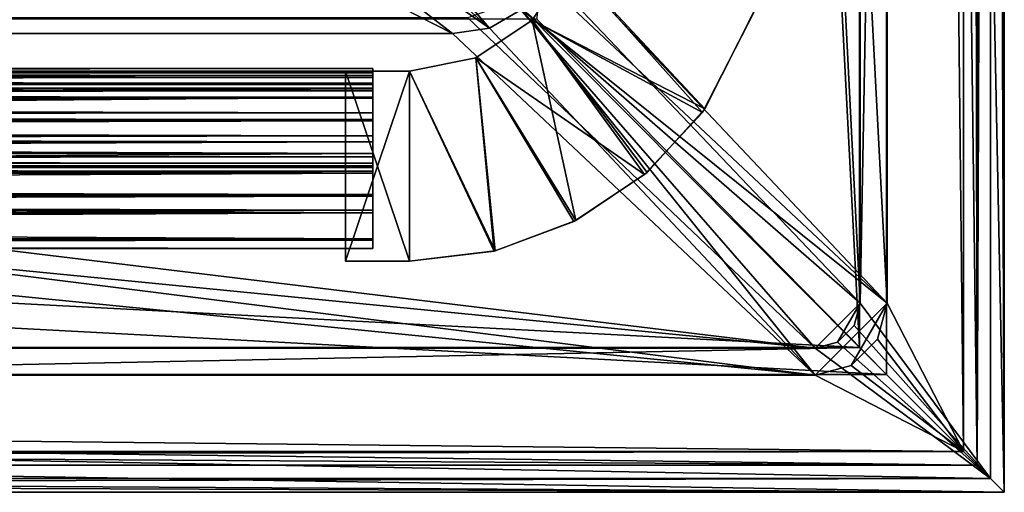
# Model space of a CAD drawing. Header units: metres. Extents: x 0 to 804, y -808 to 0.
# Tile 52 of 123: x 695 to 804, y -804 to -752. Entities that reach past the tile are written whole.
import ezdxf

# ---------------------------------------------------------------- set-up
doc = ezdxf.new("R2010")
doc.units = ezdxf.units.M

msp = doc.modelspace()

# ---------------------------------------------------------------- linework, layer by layer
at = {"layer": 'None012'}
for points in [[(734.166931, -757.62915, 2059.741455), (734.166931, -757.134216, 2058.244873), (76.706596, -757.62915, 2059.741455)], [(734.166931, -757.134216, 2058.244873), (76.706596, -757.134216, 2058.244873), (76.706596, -757.62915, 2059.741455)], [(734.166931, -757.134216, 2058.244873), (734.166931, -757.928223, 2057.706299), (76.706596, -757.134216, 2058.244873)], [(734.166931, -757.928223, 2057.706299), (76.706596, -757.928223, 2057.706299), (76.706596, -757.134216, 2058.244873)], [(76.706596, -757.450256, 166.680649), (76.706596, -757.134216, 167.874451), (734.166931, -757.62915, 166.377975)], [(76.706596, -757.134216, 167.874451), (734.166931, -757.134216, 167.874451), (734.166931, -757.62915, 166.377975)], [(76.706596, -757.134216, 167.874451), (76.706596, -757.928223, 168.413025), (734.166931, -757.134216, 167.874451)], [(76.706596, -757.928223, 168.413025), (734.166931, -757.928223, 168.413025), (734.166931, -757.134216, 167.874451)], [(734.166931, -757.928467, 2038.013062), (734.166931, -757.134399, 2037.474731), (76.706596, -757.928772, 2038.013062)], [(76.706596, -757.928772, 2038.013062), (734.166931, -757.134399, 2037.474731), (76.706596, -757.134399, 2037.474854)], [(734.166931, -757.134399, 2037.474731), (734.166931, -757.450378, 2036.28064), (76.706596, -757.134399, 2037.474854)], [(76.706596, -757.134399, 2037.474854), (734.166931, -757.450378, 2036.28064), (76.706596, -757.450378, 2036.28064)], [(76.706596, -757.928467, 188.106323), (76.706596, -757.134399, 188.644684), (734.166931, -757.928467, 188.106323)], [(734.166931, -757.928467, 188.106323), (76.706596, -757.134399, 188.644684), (734.166931, -757.134399, 188.644684)], [(76.706596, -757.134399, 188.644684), (76.706596, -757.625854, 190.123825), (734.166931, -757.134399, 188.644684)], [(734.166931, -757.134399, 188.644684), (76.706596, -757.625854, 190.123825), (734.166931, -757.450378, 189.838791)], [(76.706596, -758.126831, 163.555466), (76.706596, -757.450256, 166.680649), (734.166931, -757.62915, 166.377975)], [(734.166931, -759.395203, 2034.28894), (76.706596, -758.977234, 2034.404419), (734.166931, -757.450378, 2036.28064)], [(76.706596, -758.977234, 2034.404419), (76.706596, -757.450378, 2036.28064), (734.166931, -757.450378, 2036.28064)], [(76.706596, -757.625854, 190.123825), (76.706596, -759.395203, 191.83049), (734.166931, -757.450378, 189.838791)], [(76.706596, -759.395203, 191.83049), (734.166931, -759.395203, 191.83049), (734.166931, -757.450378, 189.838791)], [(734.166931, -758.126831, 2062.563965), (734.166931, -757.62915, 2059.741455), (76.706596, -758.126831, 2062.563965)], [(734.166931, -757.62915, 2059.741455), (76.706596, -757.62915, 2059.741455), (76.706596, -758.126831, 2062.563965)], [(734.166931, -758.126831, 163.555466), (76.706596, -758.126831, 163.555466), (734.166931, -757.62915, 166.377975)], [(734.166931, -757.928223, 2057.706299), (734.166931, -758.848694, 2057.977051), (76.706596, -757.928223, 2057.706299)], [(734.166931, -758.848694, 2057.977051), (76.706596, -758.848694, 2057.977051), (76.706596, -757.928223, 2057.706299)], [(76.706596, -757.928223, 168.413025), (76.706596, -758.848694, 168.142456), (734.166931, -757.928223, 168.413025)], [(76.706596, -758.848694, 168.142456), (734.166931, -758.848694, 168.142456), (734.166931, -757.928223, 168.413025)], [(734.166931, -758.848877, 2037.74231), (734.166931, -757.928467, 2038.013062), (76.706596, -758.849182, 2037.742065)], [(76.706596, -758.849182, 2037.742065), (734.166931, -757.928467, 2038.013062), (76.706596, -757.928772, 2038.013062)], [(734.166931, -758.848877, 188.377106), (76.706596, -758.848877, 188.377106), (76.706596, -757.928467, 188.106323)], [(734.166931, -758.848877, 188.377106), (76.706596, -757.928467, 188.106323), (734.166931, -757.928467, 188.106323)], [(734.166931, -757.928223, 2057.706299), (734.166931, -757.134216, 2058.244873), (734.166931, -757.62915, 2059.741455)], [(734.166931, -757.62915, 166.377975), (734.166931, -757.134216, 167.874451), (734.166931, -757.928223, 168.413025)], [(734.166931, -757.450378, 2036.28064), (734.166931, -757.134399, 2037.474731), (734.166931, -757.928467, 2038.013062)], [(734.166931, -757.450378, 189.838791), (734.166931, -757.928467, 188.106323), (734.166931, -757.134399, 188.644684)], [(734.166931, -759.395203, 2034.28894), (734.166931, -757.450378, 2036.28064), (734.166931, -758.881165, 2036.011597)], [(734.166931, -757.450378, 2036.28064), (734.166931, -757.928467, 2038.013062), (734.166931, -758.881165, 2036.011597)], [(734.166931, -759.395203, 191.83049), (734.166931, -758.881165, 190.107834), (734.166931, -757.450378, 189.838791)], [(734.166931, -758.881165, 190.107834), (734.166931, -757.928467, 188.106323), (734.166931, -757.450378, 189.838791)], [(734.166931, -757.928223, 2057.706299), (734.166931, -757.62915, 2059.741455), (734.166931, -758.911865, 2059.210449)], [(734.166931, -758.911865, 2059.210449), (734.166931, -757.62915, 2059.741455), (734.166931, -758.126831, 2062.563965)], [(734.166931, -758.126831, 163.555466), (734.166931, -757.62915, 166.377975), (734.166931, -758.911865, 166.908859)], [(734.166931, -758.911865, 166.908859), (734.166931, -757.62915, 166.377975), (734.166931, -757.928223, 168.413025)], [(734.166931, -758.848694, 2057.977051), (734.166931, -757.928223, 2057.706299), (734.166931, -758.911865, 2059.210449)], [(734.166931, -757.928223, 168.413025), (734.166931, -758.848694, 168.142456), (734.166931, -758.911865, 166.908859)], [(734.166931, -758.881165, 2036.011597), (734.166931, -757.928467, 2038.013062), (734.166931, -758.848877, 2037.74231)], [(734.166931, -758.881165, 190.107834), (734.166931, -758.848877, 188.377106), (734.166931, -757.928467, 188.106323)], [(76.706596, -758.126831, 2062.563965), (76.706596, -758.773376, 2063.055176), (734.166931, -758.126831, 2062.563965)], [(76.706596, -758.773376, 2063.055176), (734.166931, -758.773376, 2063.055176), (734.166931, -758.126831, 2062.563965)], [(734.166931, -758.126831, 163.555466), (734.166931, -758.773376, 163.064209), (76.706596, -758.126831, 163.555466)], [(734.166931, -758.773376, 163.064209), (76.706596, -758.773376, 163.064209), (76.706596, -758.126831, 163.555466)], [(76.706596, -758.773376, 2063.055176), (76.706596, -758.977234, 2063.059814), (734.166931, -758.773376, 2063.055176)], [(76.706596, -758.977234, 2063.059814), (734.166931, -759.317688, 2062.452637), (734.166931, -758.773376, 2063.055176)], [(76.706596, -758.773376, 163.064209), (734.166931, -758.773376, 163.064209), (76.706596, -758.977234, 163.119003)], [(734.166931, -758.773376, 163.064209), (734.166931, -759.317688, 163.666733), (76.706596, -758.977234, 163.119003)], [(734.166931, -758.848694, 2057.977051), (734.166931, -758.911865, 2059.210449), (76.706596, -758.848694, 2057.977051)], [(734.166931, -758.911865, 2059.210449), (76.706596, -758.977234, 2058.175293), (76.706596, -758.848694, 2057.977051)], [(76.706596, -758.848694, 168.142456), (76.706596, -758.977234, 167.944183), (734.166931, -758.848694, 168.142456)], [(76.706596, -758.977234, 167.944183), (76.706596, -758.977234, 166.25499), (734.166931, -758.848694, 168.142456)], [(734.166931, -758.848694, 168.142456), (76.706596, -758.977234, 166.25499), (734.166931, -758.911865, 166.908859)], [(734.166931, -758.881165, 2036.011597), (734.166931, -758.848877, 2037.74231), (76.706596, -758.977234, 2035.85498)], [(734.166931, -758.848877, 2037.74231), (76.706596, -758.977234, 2037.544434), (76.706596, -758.977234, 2035.85498)], [(76.706596, -758.977234, 2037.544434), (734.166931, -758.848877, 2037.74231), (76.706596, -758.849182, 2037.742065)], [(350.67746, -758.911865, 189.610458), (76.706596, -758.848877, 188.377106), (734.166931, -758.848877, 188.377106)], [(734.166931, -758.881165, 2036.011597), (76.706596, -758.977234, 2035.85498), (734.166931, -759.603638, 2035.470703)], [(734.166931, -758.881165, 190.107834), (734.166931, -759.603638, 190.648727), (76.706596, -758.977234, 189.423004)], [(734.166931, -758.881165, 190.107834), (76.706596, -758.977234, 189.423004), (350.67746, -758.911865, 189.610458)], [(734.166931, -758.911865, 2059.210449), (734.166931, -759.603638, 2060.248779), (76.706596, -758.977234, 2059.022949)], [(734.166931, -758.911865, 2059.210449), (76.706596, -758.977234, 2059.022949), (76.706596, -758.977234, 2058.175293)], [(734.166931, -758.911865, 166.908859), (76.706596, -758.977234, 166.25499), (734.166931, -759.603638, 165.87059)], [(76.706596, -762.924561, 2033.666626), (76.706596, -758.977234, 2034.404419), (734.166931, -759.395203, 2034.28894)], [(76.706596, -758.977234, 2035.85498), (76.706596, -759.603638, 2035.470703), (734.166931, -759.603638, 2035.470703)], [(734.166931, -759.603638, 2060.248779), (76.706596, -759.603638, 2060.248779), (76.706596, -758.977234, 2059.022949)], [(76.706596, -758.977234, 2063.059814), (76.706596, -759.317688, 2062.452637), (734.166931, -759.317688, 2062.452637)], [(76.706596, -758.977234, 163.119003), (734.166931, -759.317688, 163.666733), (76.706596, -759.317688, 163.666733)], [(76.706596, -758.977234, 166.25499), (76.706596, -759.603638, 165.87059), (734.166931, -759.603638, 165.87059)], [(734.166931, -759.603638, 190.648727), (76.706596, -759.603638, 190.648727), (76.706596, -758.977234, 189.423004)], [(734.166931, -758.881165, 190.107834), (350.67746, -758.911865, 189.610458), (734.166931, -758.848877, 188.377106)], [(734.166931, -758.126831, 2062.563965), (734.166931, -758.773376, 2063.055176), (734.166931, -758.911865, 2059.210449)], [(734.166931, -759.317688, 163.666733), (734.166931, -758.126831, 163.555466), (734.166931, -759.603638, 165.87059)], [(734.166931, -759.603638, 165.87059), (734.166931, -758.126831, 163.555466), (734.166931, -758.911865, 166.908859)], [(734.166931, -759.317688, 163.666733), (734.166931, -758.773376, 163.064209), (734.166931, -758.126831, 163.555466)], [(734.166931, -758.911865, 2059.210449), (734.166931, -758.773376, 2063.055176), (734.166931, -759.317688, 2062.452637)], [(734.166931, -759.395203, 2034.28894), (734.166931, -758.881165, 2036.011597), (734.166931, -759.603638, 2035.470703)], [(734.166931, -759.603638, 190.648727), (734.166931, -758.881165, 190.107834), (734.166931, -759.395203, 191.83049)], [(734.166931, -759.603638, 2060.248779), (734.166931, -758.911865, 2059.210449), (734.166931, -759.607605, 2061.739258)], [(734.166931, -759.607605, 2061.739258), (734.166931, -758.911865, 2059.210449), (734.166931, -759.317688, 2062.452637)], [(734.166931, -759.607605, 2061.739258), (734.166931, -759.317688, 2062.452637), (76.706596, -759.607605, 2061.739258)], [(734.166931, -759.317688, 2062.452637), (76.706596, -759.317688, 2062.452637), (76.706596, -759.607605, 2061.739258)], [(76.706596, -759.607605, 164.380203), (76.706596, -759.317688, 163.666733), (734.166931, -759.607605, 164.380203)], [(76.706596, -759.317688, 163.666733), (734.166931, -759.317688, 163.666733), (734.166931, -759.607605, 164.380203)], [(734.166931, -762.924561, 2033.666626), (76.706596, -762.924561, 2033.666626), (734.166931, -759.395203, 2034.28894)], [(734.166931, -759.395203, 191.83049), (76.706596, -759.395203, 191.83049), (734.166931, -762.924561, 192.452805)], [(76.706596, -759.395203, 191.83049), (76.706596, -762.924561, 192.452805), (734.166931, -762.924561, 192.452805)], [(734.166931, -759.603638, 2035.470703), (76.706596, -759.603638, 2035.470703), (734.166931, -760.429932, 2035.324951)], [(76.706596, -759.603638, 2035.470703), (76.706596, -760.429932, 2035.324951), (734.166931, -760.429932, 2035.324951)], [(734.166931, -760.429932, 2060.394531), (76.706596, -760.429932, 2060.394531), (734.166931, -759.603638, 2060.248779)], [(76.706596, -760.429932, 2060.394531), (76.706596, -759.603638, 2060.248779), (734.166931, -759.603638, 2060.248779)], [(734.166931, -759.603638, 165.87059), (76.706596, -759.603638, 165.87059), (734.166931, -760.429932, 165.724899)], [(76.706596, -759.603638, 165.87059), (76.706596, -760.429932, 165.724899), (734.166931, -760.429932, 165.724899)], [(76.706596, -760.429932, 190.794479), (76.706596, -759.603638, 190.648727), (734.166931, -760.429932, 190.794479)], [(76.706596, -759.603638, 190.648727), (734.166931, -759.603638, 190.648727), (734.166931, -760.429932, 190.794479)], [(734.166931, -760.317627, 2061.440918), (734.166931, -759.607605, 2061.739258), (76.706596, -760.317627, 2061.440918)], [(734.166931, -759.607605, 2061.739258), (76.706596, -759.607605, 2061.739258), (76.706596, -760.317627, 2061.440918)], [(76.706596, -760.317627, 164.678574), (76.706596, -759.607605, 164.380203), (734.166931, -760.317627, 164.678574)], [(76.706596, -759.607605, 164.380203), (734.166931, -759.607605, 164.380203), (734.166931, -760.317627, 164.678574)], [(734.166931, -759.607605, 164.380203), (734.166931, -759.317688, 163.666733), (734.166931, -759.603638, 165.87059)], [(734.166931, -762.924561, 2033.666626), (734.166931, -759.395203, 2034.28894), (734.166931, -760.429932, 2035.324951)], [(734.166931, -760.429932, 2035.324951), (734.166931, -759.395203, 2034.28894), (734.166931, -759.603638, 2035.470703)], [(734.166931, -760.429932, 190.794479), (734.166931, -759.395203, 191.83049), (734.166931, -762.924561, 192.452805)], [(734.166931, -760.429932, 190.794479), (734.166931, -759.603638, 190.648727), (734.166931, -759.395203, 191.83049)], [(734.166931, -760.317627, 2061.440918), (734.166931, -760.429932, 2060.394531), (734.166931, -759.603638, 2060.248779)], [(734.166931, -760.317627, 2061.440918), (734.166931, -759.603638, 2060.248779), (734.166931, -759.607605, 2061.739258)], [(734.166931, -759.607605, 164.380203), (734.166931, -759.603638, 165.87059), (734.166931, -760.317627, 164.678574)], [(734.166931, -759.603638, 165.87059), (734.166931, -760.429932, 165.724899), (734.166931, -760.317627, 164.678574)], [(76.706596, -760.317627, 2061.440918), (76.706596, -766.16394, 2061.440918), (734.166931, -760.317627, 2061.440918)], [(76.706596, -766.16394, 2061.440918), (734.166931, -766.911072, 2061.440918), (734.166931, -760.317627, 2061.440918)], [(76.706596, -760.317627, 164.678574), (734.166931, -760.317627, 164.678574), (76.706596, -766.16394, 164.678574)], [(734.166931, -760.317627, 164.678574), (734.166931, -766.911072, 164.678574), (76.706596, -766.16394, 164.678574)], [(734.166931, -762.061462, 2035.764038), (734.166931, -760.429932, 2035.324951), (76.706596, -762.061462, 2035.764038)], [(734.166931, -760.429932, 2035.324951), (76.706596, -760.429932, 2035.324951), (76.706596, -762.061462, 2035.764038)], [(734.166931, -760.429932, 2060.394531), (734.166931, -762.061584, 2059.955322), (76.706596, -760.429932, 2060.394531)], [(734.166931, -762.061584, 2059.955322), (76.706596, -762.061584, 2059.955322), (76.706596, -760.429932, 2060.394531)], [(76.706596, -760.429932, 165.724899), (76.706596, -762.061584, 166.164032), (734.166931, -760.429932, 165.724899)], [(76.706596, -762.061584, 166.164032), (734.166931, -762.061584, 166.164032), (734.166931, -760.429932, 165.724899)], [(76.706596, -762.061462, 190.355423), (76.706596, -760.429932, 190.794479), (734.166931, -762.061462, 190.355423)], [(76.706596, -760.429932, 190.794479), (734.166931, -760.429932, 190.794479), (734.166931, -762.061462, 190.355423)], [(734.166931, -766.911072, 2061.440918), (734.166931, -762.061584, 2059.955322), (734.166931, -760.317627, 2061.440918)], [(734.166931, -762.061584, 2059.955322), (734.166931, -760.429932, 2060.394531), (734.166931, -760.317627, 2061.440918)], [(734.166931, -760.317627, 164.678574), (734.166931, -760.429932, 165.724899), (734.166931, -762.061584, 166.164032)], [(734.166931, -760.317627, 164.678574), (734.166931, -762.061584, 166.164032), (734.166931, -766.911072, 164.678574)], [(734.166931, -762.061462, 2035.764038), (734.166931, -762.924561, 2033.666626), (734.166931, -760.429932, 2035.324951)], [(734.166931, -762.061462, 190.355423), (734.166931, -760.429932, 190.794479), (734.166931, -762.924561, 192.452805)], [(734.166931, -762.777283, 2037.294556), (734.166931, -762.061462, 2035.764038), (76.706596, -762.777283, 2037.294556)], [(734.166931, -762.061462, 2035.764038), (76.706596, -762.061462, 2035.764038), (76.706596, -762.777283, 2037.294556)], [(76.706596, -762.777283, 188.824814), (76.706596, -762.061462, 190.355423), (734.166931, -762.777283, 188.824814)], [(76.706596, -762.061462, 190.355423), (734.166931, -762.061462, 190.355423), (734.166931, -762.777283, 188.824814)], [(734.166931, -762.061584, 2059.955322), (734.166931, -762.777283, 2058.424805), (76.706596, -762.061584, 2059.955322)], [(734.166931, -762.777283, 2058.424805), (76.706596, -762.777283, 2058.424805), (76.706596, -762.061584, 2059.955322)], [(76.706596, -762.061584, 166.164032), (76.706596, -762.777283, 167.694504), (734.166931, -762.061584, 166.164032)], [(76.706596, -762.777283, 167.694504), (734.166931, -762.777283, 167.694504), (734.166931, -762.061584, 166.164032)], [(734.166931, -762.924561, 2033.666626), (734.166931, -762.061462, 2035.764038), (734.166931, -762.777283, 2037.294556)], [(734.166931, -762.061462, 190.355423), (734.166931, -762.924561, 192.452805), (734.166931, -762.777283, 188.824814)], [(734.166931, -762.777283, 2058.424805), (734.166931, -762.061584, 2059.955322), (734.166931, -766.911072, 2061.440918)], [(734.166931, -762.061584, 166.164032), (734.166931, -762.777283, 167.694504), (734.166931, -766.911072, 164.678574)], [(734.166931, -762.777283, 2058.424805), (734.166931, -762.777283, 2037.294556), (76.706596, -762.777283, 2058.424805)], [(734.166931, -762.777283, 2037.294556), (76.706596, -762.777283, 2037.294556), (76.706596, -762.777283, 2058.424805)], [(734.166931, -762.777283, 167.694504), (76.706596, -762.777283, 167.694504), (734.166931, -762.777283, 188.824814)], [(76.706596, -762.777283, 167.694504), (76.706596, -762.777283, 188.824814), (734.166931, -762.777283, 188.824814)], [(76.706596, -764.577271, 2031.696899), (76.706596, -762.924561, 2033.666626), (734.166931, -764.577271, 2031.696899)], [(76.706596, -762.924561, 2033.666626), (734.166931, -762.924561, 2033.666626), (734.166931, -764.577271, 2031.696899)], [(76.706596, -762.924561, 192.452805), (76.706596, -764.577271, 194.42247), (734.166931, -762.924561, 192.452805)], [(76.706596, -764.577271, 194.42247), (734.166931, -764.577271, 194.42247), (734.166931, -762.924561, 192.452805)], [(734.166931, -762.777283, 2037.294556), (734.166931, -762.777283, 2058.424805), (734.166931, -766.911072, 2061.440918)], [(734.166931, -762.777283, 2037.294556), (734.166931, -766.911072, 2061.440918), (734.166931, -764.577271, 2031.696899)], [(734.166931, -764.577271, 2031.696899), (734.166931, -762.924561, 2033.666626), (734.166931, -762.777283, 2037.294556)], [(734.166931, -766.911072, 164.678574), (734.166931, -762.777283, 167.694504), (734.166931, -762.777283, 188.824814)], [(734.166931, -762.924561, 192.452805), (734.166931, -764.577271, 194.42247), (734.166931, -762.777283, 188.824814)], [(734.166931, -762.777283, 188.824814), (734.166931, -764.577271, 194.42247), (734.166931, -776.120361, 175.846878)], [(734.166931, -776.120361, 175.846878), (734.166931, -773.114197, 166.107712), (734.166931, -762.777283, 188.824814)], [(734.166931, -773.114197, 166.107712), (734.166931, -767.621033, 164.380234), (734.166931, -762.777283, 188.824814)], [(734.166931, -762.777283, 188.824814), (734.166931, -767.621033, 164.380234), (734.166931, -766.911072, 164.678574)], [(734.166931, -764.577271, 2031.696899), (403.899353, -764.577271, 2030.059692), (76.706596, -764.577271, 2031.696899)], [(76.706596, -764.577271, 194.42247), (403.899353, -764.577271, 196.059692), (734.166931, -764.577271, 194.42247)], [(734.166931, -765.242126, 2021.15686), (403.688232, -765.242126, 2021.15686), (734.166931, -764.577271, 2024.656494)], [(403.688232, -765.242126, 2021.15686), (403.894318, -764.595825, 2024.464722), (734.166931, -764.577271, 2024.656494)], [(403.899353, -764.577271, 201.462875), (403.688232, -765.242126, 204.962509), (734.166931, -765.242126, 204.962509)], [(734.166931, -764.577271, 2024.656494), (403.894318, -764.595825, 2024.464722), (403.899353, -764.577271, 2030.059692)], [(734.166931, -764.577271, 2031.696899), (734.166931, -764.577271, 2024.656494), (403.899353, -764.577271, 2030.059692)], [(403.899353, -764.577271, 196.059692), (734.166931, -764.577271, 201.462875), (734.166931, -764.577271, 194.42247)], [(403.899353, -764.577271, 196.059692), (403.899353, -764.577271, 201.462875), (734.166931, -764.577271, 201.462875)], [(734.166931, -764.577271, 201.462875), (403.899353, -764.577271, 201.462875), (734.166931, -765.242126, 204.962509)], [(734.166931, -766.911072, 2061.440918), (734.166931, -767.621033, 2061.739258), (734.166931, -764.577271, 2031.696899)], [(734.166931, -764.577271, 2031.696899), (734.166931, -767.621033, 2061.739258), (734.166931, -773.114197, 2060.011719)], [(734.166931, -773.114197, 2060.011719), (734.166931, -776.120361, 2050.272461), (734.166931, -764.577271, 2031.696899)], [(734.166931, -776.120361, 2050.272461), (734.166931, -777.072571, 2040.130859), (734.166931, -764.577271, 2031.696899)], [(734.166931, -764.577271, 2031.696899), (734.166931, -777.072571, 2040.130859), (734.166931, -775.973938, 2030.003906)], [(734.166931, -775.973938, 2030.003906), (734.166931, -772.827515, 2020.309326), (734.166931, -764.577271, 2031.696899)], [(734.166931, -772.827515, 2020.309326), (734.166931, -771.068848, 2018.397705), (734.166931, -764.577271, 2031.696899)], [(734.166931, -764.577271, 2031.696899), (734.166931, -771.068848, 2018.397705), (734.166931, -768.724854, 2017.956909)], [(734.166931, -764.577271, 2031.696899), (734.166931, -768.724854, 2017.956909), (734.166931, -764.577271, 2024.656494)], [(734.166931, -768.724854, 2017.956909), (734.166931, -766.535828, 2018.904175), (734.166931, -764.577271, 2024.656494)], [(734.166931, -764.577271, 2024.656494), (734.166931, -766.535828, 2018.904175), (734.166931, -765.242126, 2021.15686)], [(734.166931, -764.577271, 194.42247), (734.166931, -777.072571, 185.988586), (734.166931, -776.120361, 175.846878)], [(734.166931, -765.242126, 204.962509), (734.166931, -766.535828, 207.215256), (734.166931, -764.577271, 201.462875)], [(734.166931, -766.535828, 207.215256), (734.166931, -768.724854, 208.162506), (734.166931, -764.577271, 201.462875)], [(734.166931, -764.577271, 201.462875), (734.166931, -768.724854, 208.162506), (734.166931, -764.577271, 194.42247)], [(734.166931, -768.724854, 208.162506), (734.166931, -771.068848, 207.721634), (734.166931, -764.577271, 194.42247)], [(734.166931, -764.577271, 194.42247), (734.166931, -771.068848, 207.721634), (734.166931, -772.827515, 205.810043)], [(734.166931, -772.827515, 205.810043), (734.166931, -775.973938, 196.115448), (734.166931, -764.577271, 194.42247)], [(734.166931, -775.973938, 196.115448), (734.166931, -777.072571, 185.988586), (734.166931, -764.577271, 194.42247)], [(734.166931, -766.535828, 2018.904175), (403.080902, -766.533386, 2018.90625), (403.688232, -765.242126, 2021.15686)], [(403.688232, -765.242126, 204.962509), (403.080902, -766.533386, 207.213135), (734.166931, -765.242126, 204.962509)], [(403.080902, -766.533386, 207.213135), (734.166931, -766.535828, 207.215256), (734.166931, -765.242126, 204.962509)], [(734.166931, -765.242126, 2021.15686), (734.166931, -766.535828, 2018.904175), (403.688232, -765.242126, 2021.15686)], [(76.706596, -766.16394, 2061.440918), (76.706596, -766.911072, 2061.440918), (734.166931, -766.911072, 2061.440918)], [(76.706596, -766.16394, 164.678574), (734.166931, -766.911072, 164.678574), (76.706596, -766.911072, 164.678574)], [(734.166931, -768.724854, 2017.956909), (401.195282, -768.729919, 2017.956299), (403.080902, -766.533386, 2018.90625)], [(403.080902, -766.533386, 207.213135), (401.195282, -768.729919, 208.163086), (734.166931, -766.535828, 207.215256)], [(401.195282, -768.729919, 208.163086), (734.166931, -768.724854, 208.162506), (734.166931, -766.535828, 207.215256)], [(734.166931, -766.535828, 2018.904175), (734.166931, -768.724854, 2017.956909), (403.080902, -766.533386, 2018.90625)], [(734.166931, -767.621033, 2061.739258), (734.166931, -766.911072, 2061.440918), (76.706596, -767.621033, 2061.739258)], [(734.166931, -766.911072, 2061.440918), (76.706596, -766.911072, 2061.440918), (76.706596, -767.621033, 2061.739258)], [(76.706596, -767.621399, 164.379883), (76.706596, -766.911072, 164.678574), (734.166931, -767.621033, 164.380234)], [(76.706596, -766.911072, 164.678574), (734.166931, -766.911072, 164.678574), (734.166931, -767.621033, 164.380234)], [(734.166931, -767.911011, 2062.452637), (734.166931, -767.621033, 2061.739258), (76.706596, -767.911011, 2062.452637)], [(734.166931, -767.621033, 2061.739258), (76.706596, -767.621033, 2061.739258), (76.706596, -767.911011, 2062.452637)], [(76.706596, -767.621399, 164.379883), (734.166931, -767.621033, 164.380234), (734.166931, -767.911011, 163.666733)], [(76.706596, -767.911011, 163.666733), (76.706596, -767.621399, 164.379883), (734.166931, -767.911011, 163.666733)], [(734.166931, -767.621033, 2061.739258), (734.166931, -771.269714, 2062.226074), (734.166931, -773.114197, 2060.011719)], [(734.166931, -771.269714, 2062.226074), (734.166931, -767.621033, 2061.739258), (734.166931, -768.510925, 2063.059814)], [(734.166931, -767.621033, 2061.739258), (734.166931, -767.911011, 2062.452637), (734.166931, -768.510925, 2063.059814)], [(734.166931, -773.114197, 166.107712), (734.166931, -771.269714, 163.893341), (734.166931, -767.621033, 164.380234)], [(734.166931, -771.269714, 163.893341), (734.166931, -768.510925, 163.059677), (734.166931, -767.621033, 164.380234)], [(734.166931, -767.621033, 164.380234), (734.166931, -768.510925, 163.059677), (734.166931, -767.911011, 163.666733)], [(734.166931, -768.0849, 2062.880859), (734.166931, -767.911011, 2062.452637), (76.706596, -768.085205, 2062.881104)], [(734.166931, -767.911011, 2062.452637), (76.706596, -767.911011, 2062.452637), (76.706596, -768.085205, 2062.881104)], [(76.706596, -768.0849, 163.238586), (76.706596, -767.911011, 163.666733), (734.166931, -768.0849, 163.238586)], [(76.706596, -767.911011, 163.666733), (734.166931, -767.911011, 163.666733), (734.166931, -768.0849, 163.238586)], [(734.166931, -768.510925, 2063.059814), (734.166931, -768.0849, 2062.880859), (76.706596, -768.510925, 2063.059814)], [(734.166931, -768.0849, 2062.880859), (76.706596, -768.085205, 2062.881104), (76.706596, -768.510925, 2063.059814)], [(76.706596, -768.510925, 163.059677), (76.706596, -768.0849, 163.238586), (734.166931, -768.510925, 163.059677)], [(76.706596, -768.0849, 163.238586), (734.166931, -768.0849, 163.238586), (734.166931, -768.510925, 163.059677)], [(734.166931, -771.269714, 2062.226074), (734.166931, -768.510925, 2063.059814), (76.706596, -771.269714, 2062.226074)], [(734.166931, -768.510925, 2063.059814), (76.706596, -768.510925, 2063.059814), (76.706596, -771.269714, 2062.226074)], [(76.706596, -771.269714, 163.893341), (76.706596, -768.510925, 163.059677), (734.166931, -771.269714, 163.893341)], [(76.706596, -768.510925, 163.059677), (734.166931, -768.510925, 163.059677), (734.166931, -771.269714, 163.893341)], [(401.195282, -768.729919, 2017.956299), (734.166931, -768.724854, 2017.956909), (397.9039, -770.324707, 2018.093994)], [(734.166931, -768.724854, 2017.956909), (734.166931, -771.068848, 2018.397705), (397.9039, -770.324707, 2018.093994)], [(401.195282, -768.729919, 208.163086), (397.9039, -770.324707, 208.025375), (734.166931, -768.724854, 208.162506)], [(397.9039, -770.324707, 208.025375), (734.166931, -771.068848, 207.721634), (734.166931, -768.724854, 208.162506)], [(734.166931, -768.510925, 2063.059814), (734.166931, -767.911011, 2062.452637), (734.166931, -768.0849, 2062.880859)], [(734.166931, -768.510925, 163.059677), (734.166931, -768.0849, 163.238586), (734.166931, -767.911011, 163.666733)], [(734.166931, -771.068848, 2018.397705), (76.706596, -771.068665, 2018.397705), (390.302429, -770.849243, 2018.289185)], [(390.302429, -770.849243, 207.830261), (76.706596, -771.068665, 207.721741), (734.166931, -771.068848, 207.721634)], [(734.166931, -771.068848, 2018.397705), (734.166931, -772.827515, 2020.309326), (76.706596, -771.068665, 2018.397705)], [(734.166931, -772.827515, 2020.309326), (76.706596, -772.827515, 2020.309326), (76.706596, -771.068665, 2018.397705)], [(734.166931, -771.068848, 207.721634), (76.706596, -771.068665, 207.721741), (76.706596, -772.827515, 205.810043)], [(76.706596, -772.827515, 205.810043), (734.166931, -772.827515, 205.810043), (734.166931, -771.068848, 207.721634)], [(397.9039, -770.324707, 2018.093994), (734.166931, -771.068848, 2018.397705), (390.302429, -770.849243, 2018.289185)], [(397.9039, -770.324707, 208.025375), (390.302429, -770.849243, 207.830261), (734.166931, -771.068848, 207.721634)], [(734.166931, -773.114197, 2060.011719), (734.166931, -771.269714, 2062.226074), (76.706596, -773.114197, 2060.011719)], [(734.166931, -771.269714, 2062.226074), (76.706596, -771.269714, 2062.226074), (76.706596, -773.114197, 2060.011719)], [(76.706596, -773.114197, 166.107712), (76.706596, -771.269714, 163.893341), (734.166931, -773.114197, 166.107712)], [(76.706596, -771.269714, 163.893341), (734.166931, -771.269714, 163.893341), (734.166931, -773.114197, 166.107712)], [(734.166931, -772.827515, 2020.309326), (734.166931, -775.973938, 2030.003906), (76.706596, -772.827515, 2020.309326)], [(734.166931, -775.973938, 2030.003906), (76.706596, -775.973755, 2030.003174), (76.706596, -772.827515, 2020.309326)], [(76.706596, -772.827515, 205.810043), (76.706596, -775.973755, 196.11618), (734.166931, -772.827515, 205.810043)], [(76.706596, -775.973755, 196.11618), (734.166931, -775.973938, 196.115448), (734.166931, -772.827515, 205.810043)], [(734.166931, -776.120361, 2050.272461), (734.166931, -773.114197, 2060.011719), (76.706596, -776.120422, 2050.272217)], [(734.166931, -773.114197, 2060.011719), (76.706596, -773.114197, 2060.011719), (76.706596, -776.120422, 2050.272217)], [(76.706596, -776.120422, 175.847122), (76.706596, -773.114197, 166.107712), (734.166931, -776.120361, 175.846878)], [(76.706596, -773.114197, 166.107712), (734.166931, -773.114197, 166.107712), (734.166931, -776.120361, 175.846878)], [(734.166931, -775.973938, 2030.003906), (734.166931, -777.072571, 2040.130859), (76.706596, -775.973755, 2030.003174)], [(734.166931, -777.072571, 2040.130859), (76.706596, -777.072571, 2040.130371), (76.706596, -775.973755, 2030.003174)], [(76.706596, -775.973755, 196.11618), (76.706596, -777.072571, 185.98909), (734.166931, -775.973938, 196.115448)], [(76.706596, -777.072571, 185.98909), (734.166931, -777.072571, 185.988586), (734.166931, -775.973938, 196.115448)], [(734.166931, -777.072571, 2040.130859), (734.166931, -776.120361, 2050.272461), (76.706596, -777.072571, 2040.130371)], [(734.166931, -776.120361, 2050.272461), (76.706596, -776.120422, 2050.272217), (76.706596, -777.072571, 2040.130371)], [(76.706596, -776.120422, 175.847122), (734.166931, -776.120361, 175.846878), (734.166931, -777.072571, 185.988586)], [(76.706596, -777.072571, 185.98909), (76.706596, -776.120422, 175.847122), (734.166931, -777.072571, 185.988586)]]:
    msp.add_3dface(points, dxfattribs=at)
at = {"layer": 'None012311'}
for points in [[(804.032654, -804.032166), (801.032532, -3.000114), (804.032654, 0)], [(804.032654, 0), (802.505432, -1.527202, 175), (804.032654, -804.032166)], [(788.071289, -20.921553, 175), (788.071289, -783.110596, 175), (802.505432, -1.527202, 175)], [(802.505432, -1.527202, 175), (788.071289, -783.110596, 175), (802.505432, -802.504944, 175)], [(802.505432, -1.527202, 175), (802.505432, -802.504944, 175), (804.032654, -804.032166)], [(801.032532, -3.000114), (801.032532, -801.032043), (799.531494, -4.501135, 172)], [(801.032532, -801.032043), (801.032532, -3.000114), (804.032654, -804.032166)], [(799.531494, -799.531006, 172), (791.071289, -20.921553, 172), (799.531494, -4.501135, 172)], [(801.032532, -801.032043), (799.531494, -799.531006, 172), (799.531494, -4.501135, 172)], [(788.071289, -20.921553, 163.059708), (751.528076, -59.607479, 163.059708), (788.071289, -783.110596, 163.059708)], [(791.071289, -20.921553, 160.059708), (791.071289, -783.110596, 160.059708), (753.260132, -61.568436, 160.059708)], [(788.071289, -783.110596, 175), (788.071289, -20.921553, 175), (788.071289, -783.110596, 163.059708)], [(788.071289, -20.921553, 175), (788.071289, -20.921553, 163.059708), (788.071289, -783.110596, 163.059708)], [(791.071289, -783.110596, 172), (791.071289, -20.921553, 172), (799.531494, -799.531006, 172)], [(791.071289, -20.921553, 172), (791.071289, -783.110596, 172), (791.071289, -20.921553, 160.059708)], [(791.071289, -783.110596, 172), (791.071289, -783.110596, 160.059708), (791.071289, -20.921553, 160.059708)], [(751.528076, -59.607479, 163.059708), (751.528076, -744.686096, 163.059708), (788.071289, -783.110596, 163.059708)], [(753.260132, -61.568436, 160.059708), (791.071289, -783.110596, 160.059708), (753.260132, -742.989197, 160.059708)], [(704.75769, -715.259399, 104.537704), (710.700623, -710.69989, 104.617294), (747.078369, -752.694397, 160.059708)], [(747.078369, -752.694397, 160.059708), (710.700623, -710.69989, 104.617294), (750.615906, -750.615845, 160.059708)], [(697.958496, -718.413086, 104.482658), (704.75769, -715.259399, 104.537704), (747.078369, -752.694397, 160.059708)], [(680.062439, -721.144897, 104.434975), (697.958496, -718.413086, 104.482658), (742.989441, -753.259888, 160.059708)], [(697.958496, -718.413086, 104.482658), (747.078369, -752.694397, 160.059708), (742.989441, -753.259888, 160.059708)], [(742.989441, -753.259888, 160.059708), (481.549255, -753.259888, 160.059708), (680.062439, -721.144897, 104.434975)], [(791.071289, -783.110596, 160.059708), (752.694641, -747.078552, 160.059708), (753.260132, -742.989197, 160.059708)], [(788.071289, -783.110596, 163.059708), (751.528076, -744.686096, 163.059708), (749.748657, -749.748291, 163.059708)], [(750.615906, -750.615845, 160.059708), (752.694641, -747.078552, 160.059708), (791.071289, -783.110596, 160.059708)], [(783.111084, -788.070801, 163.059708), (749.748657, -749.748291, 163.059708), (744.68634, -751.527832, 163.059708)], [(788.071289, -783.110596, 163.059708), (749.748657, -749.748291, 163.059708), (783.111084, -788.070801, 163.059708)], [(783.111084, -788.070801, 163.059708), (402.01651, -750.742554, 163.059708), (20.921928, -788.070801, 163.059708)], [(481.549255, -751.527832, 163.059708), (402.01651, -750.742554, 163.059708), (783.111084, -788.070801, 163.059708)], [(744.68634, -751.527832, 163.059708), (481.549255, -751.527832, 163.059708), (783.111084, -788.070801, 163.059708)], [(783.111084, -791.070801, 160.059708), (747.078369, -752.694397, 160.059708), (750.615906, -750.615845, 160.059708)], [(791.071289, -783.110596, 160.059708), (783.111084, -791.070801, 160.059708), (750.615906, -750.615845, 160.059708)], [(20.921928, -791.070801, 160.059708), (402.01651, -753.259888, 160.059708), (783.111084, -791.070801, 160.059708)], [(402.01651, -753.259888, 160.059708), (481.549255, -753.259888, 160.059708), (783.111084, -791.070801, 160.059708)], [(783.111084, -791.070801, 160.059708), (481.549255, -753.259888, 160.059708), (742.989441, -753.259888, 160.059708)], [(742.989441, -753.259888, 160.059708), (747.078369, -752.694397, 160.059708), (783.111084, -791.070801, 160.059708)], [(785.591187, -787.40625, 163.059708), (788.071289, -783.110596, 163.059708), (783.111084, -788.070801, 163.059708)], [(787.091187, -790.004333, 160.059708), (783.111084, -791.070801, 160.059708), (791.071289, -783.110596, 160.059708)], [(785.591187, -787.40625, 163.059708), (787.406738, -785.590698, 163.059708), (788.071289, -783.110596, 163.059708)], [(790.004822, -787.090698, 160.059708), (787.091187, -790.004333, 160.059708), (791.071289, -783.110596, 160.059708)], [(788.071289, -783.110596, 175), (787.406738, -785.590698, 175), (802.505432, -802.504944, 175)], [(788.071289, -783.110596, 175), (788.071289, -783.110596, 163.059708), (787.406738, -785.590698, 175)], [(788.071289, -783.110596, 163.059708), (787.406738, -785.590698, 163.059708), (787.406738, -785.590698, 175)], [(790.004822, -787.090698, 172), (791.071289, -783.110596, 172), (799.531494, -799.531006, 172)], [(791.071289, -783.110596, 160.059708), (791.071289, -783.110596, 172), (790.004822, -787.090698, 160.059708)], [(791.071289, -783.110596, 172), (790.004822, -787.090698, 172), (790.004822, -787.090698, 160.059708)], [(802.505432, -802.504944, 175), (787.406738, -785.590698, 175), (785.591187, -787.40625, 175)], [(785.591187, -787.40625, 163.059708), (785.591187, -787.40625, 175), (787.406738, -785.590698, 175)], [(787.406738, -785.590698, 175), (787.406738, -785.590698, 163.059708), (785.591187, -787.40625, 163.059708)], [(785.591187, -787.40625, 175), (783.111084, -788.070801, 175), (802.505432, -802.504944, 175)], [(783.111084, -788.070801, 163.059708), (783.111084, -788.070801, 175), (785.591187, -787.40625, 163.059708)], [(783.111084, -788.070801, 175), (785.591187, -787.40625, 175), (785.591187, -787.40625, 163.059708)], [(787.091187, -790.004333, 172), (790.004822, -787.090698, 172), (799.531494, -799.531006, 172)], [(790.004822, -787.090698, 160.059708), (790.004822, -787.090698, 172), (787.091187, -790.004333, 172)], [(790.004822, -787.090698, 160.059708), (787.091187, -790.004333, 172), (787.091187, -790.004333, 160.059708)], [(802.505432, -802.504944, 175), (20.921928, -788.070801, 175), (1.527213, -802.504944, 175)], [(783.111084, -788.070801, 175), (20.921928, -788.070801, 175), (802.505432, -802.504944, 175)], [(783.111084, -788.070801, 175), (783.111084, -788.070801, 163.059708), (20.921928, -788.070801, 175)], [(783.111084, -788.070801, 163.059708), (20.921928, -788.070801, 163.059708), (20.921928, -788.070801, 175)], [(799.531494, -799.531006, 172), (783.111084, -791.070801, 172), (787.091187, -790.004333, 172)], [(787.091187, -790.004333, 172), (783.111084, -791.070801, 172), (787.091187, -790.004333, 160.059708)], [(787.091187, -790.004333, 160.059708), (783.111084, -791.070801, 172), (783.111084, -791.070801, 160.059708)], [(4.501146, -799.531006, 172), (20.921928, -791.070801, 172), (799.531494, -799.531006, 172)], [(20.921928, -791.070801, 172), (783.111084, -791.070801, 172), (799.531494, -799.531006, 172)], [(20.921928, -791.070801, 172), (20.921928, -791.070801, 160.059708), (783.111084, -791.070801, 172)], [(20.921928, -791.070801, 160.059708), (783.111084, -791.070801, 160.059708), (783.111084, -791.070801, 172)], [(4.501146, -799.531006, 172), (799.531494, -799.531006, 172), (187.016327, -799.897583, 130)], [(187.016327, -799.897583, 130), (799.531494, -799.531006, 172), (617.016357, -799.897583, 130)], [(799.531494, -799.531006, 172), (801.032532, -801.032043), (617.016357, -799.897583, 130)], [(617.016357, -799.897583, 130), (801.032532, -801.032043), (617.016357, -801.032043)], [(617.016357, -801.032043), (801.032532, -801.032043), (804.032654, -804.032166)], [(804.032654, -804.032166), (617.016357, -804.032166), (617.016357, -801.032043)], [(617.016357, -802.897644, 130), (802.505432, -802.504944, 175), (1.527213, -802.504944, 175)], [(804.032654, -804.032166), (802.505432, -802.504944, 175), (617.016357, -802.897644, 130)], [(617.016357, -804.032166), (804.032654, -804.032166), (617.016357, -802.897644, 130)]]:
    msp.add_3dface(points, dxfattribs=at)
at = {"layer": 'None012312'}
for points in [[(804.016357, -0.01608, 2051), (804.016357, -804.016052, 2051), (788.016357, -16.016081, 2051)], [(801.016357, -3.01608, 2111.02002), (801.016357, -801.016052, 2111.02002), (804.016357, -0.01608, 2111.02002)], [(801.016357, -801.016052, 2111.02002), (804.016357, -804.016052, 2111.02002), (804.016357, -0.01608, 2111.02002)], [(804.016357, -804.016052, 2051), (804.016357, -0.01608, 2051), (804.016357, -804.016052, 2111.02002)], [(804.016357, -0.01608, 2051), (804.016357, -0.01608, 2111.02002), (804.016357, -804.016052, 2111.02002)], [(801.016357, -3.01608, 2053.855957), (791.016357, -13.01608, 2053.855957), (801.016357, -801.016052, 2053.855957)], [(801.016357, -801.016052, 2111.02002), (801.016357, -3.01608, 2111.02002), (801.016357, -801.016052, 2053.855957)], [(801.016357, -3.01608, 2111.02002), (801.016357, -3.01608, 2053.855957), (801.016357, -801.016052, 2053.855957)], [(791.016357, -13.01608, 2065.280029), (752.318298, -751.684326, 2065.280029), (791.016357, -791.016052, 2065.280029)], [(791.016357, -13.01608, 2053.855957), (791.016357, -791.016052, 2053.855957), (801.016357, -801.016052, 2053.855957)], [(791.016357, -13.01608, 2065.280029), (791.016357, -791.016052, 2065.280029), (791.016357, -13.01608, 2053.855957)], [(791.016357, -791.016052, 2065.280029), (791.016357, -791.016052, 2053.855957), (791.016357, -13.01608, 2053.855957)], [(788.016357, -788.016052, 2063.023926), (749.847473, -54.184956, 2063.023926), (788.016357, -16.016081, 2063.023926)], [(804.016357, -804.016052, 2051), (788.016357, -788.016052, 2051), (788.016357, -16.016081, 2051)], [(788.016357, -788.016052, 2063.023926), (788.016357, -16.016081, 2063.023926), (788.016357, -788.016052, 2051)], [(788.016357, -16.016081, 2063.023926), (788.016357, -16.016081, 2051), (788.016357, -788.016052, 2051)], [(749.847473, -749.625977, 2063.023926), (749.847473, -54.184956, 2063.023926), (788.016357, -788.016052, 2063.023926)], [(788.016357, -788.016052, 2063.023926), (16.016333, -788.016052, 2063.023926), (54.185207, -749.625977, 2063.023926)], [(54.185207, -749.625977, 2063.023926), (749.847473, -749.625977, 2063.023926), (788.016357, -788.016052, 2063.023926)], [(791.016357, -791.016052, 2065.280029), (51.714352, -751.684326, 2065.280029), (13.016333, -791.016052, 2065.280029)], [(752.318298, -751.684326, 2065.280029), (51.714352, -751.684326, 2065.280029), (791.016357, -791.016052, 2065.280029)], [(0.016332, -804.016052, 2051), (16.016333, -788.016052, 2051), (788.016357, -788.016052, 2051)], [(804.016357, -804.016052, 2051), (0.016332, -804.016052, 2051), (788.016357, -788.016052, 2051)], [(16.016333, -788.016052, 2051), (16.016333, -788.016052, 2063.023926), (788.016357, -788.016052, 2051)], [(16.016333, -788.016052, 2063.023926), (788.016357, -788.016052, 2063.023926), (788.016357, -788.016052, 2051)], [(3.016332, -801.016052, 2053.855957), (801.016357, -801.016052, 2053.855957), (13.016333, -791.016052, 2053.855957)], [(801.016357, -801.016052, 2053.855957), (791.016357, -791.016052, 2053.855957), (13.016333, -791.016052, 2053.855957)], [(13.016333, -791.016052, 2065.280029), (13.016333, -791.016052, 2053.855957), (791.016357, -791.016052, 2065.280029)], [(13.016333, -791.016052, 2053.855957), (791.016357, -791.016052, 2053.855957), (791.016357, -791.016052, 2065.280029)], [(3.016332, -801.016052, 2111.02002), (0.016332, -804.016052, 2111.02002), (804.016357, -804.016052, 2111.02002)], [(801.016357, -801.016052, 2111.02002), (3.016332, -801.016052, 2111.02002), (804.016357, -804.016052, 2111.02002)], [(3.016332, -801.016052, 2053.855957), (3.016332, -801.016052, 2111.02002), (801.016357, -801.016052, 2053.855957)], [(3.016332, -801.016052, 2111.02002), (801.016357, -801.016052, 2111.02002), (801.016357, -801.016052, 2053.855957)], [(804.016357, -804.016052, 2051), (804.016357, -804.016052, 2111.02002), (0.016332, -804.016052, 2051)], [(804.016357, -804.016052, 2111.02002), (0.016332, -804.016052, 2111.02002), (0.016332, -804.016052, 2051)]]:
    msp.add_3dface(points, dxfattribs=at)
at = {"layer": 'None012334'}
for points in [[(751.798523, -751.805115, 2064.059814), (770.640442, -761.999939, 2064.059814), (755.964722, -745.574707, 2064.059814)], [(755.964722, -745.574707, 2017.059692), (751.798523, -751.805115, 2017.059692), (755.964722, -745.574707, 2064.059814)], [(751.798523, -751.805115, 2017.059692), (751.798523, -751.805115, 2064.059814), (755.964722, -745.574707, 2064.059814)], [(751.798523, -751.805115, 2017.059692), (755.964722, -745.574707, 2017.059692), (770.640442, -761.999939, 2017.059692)], [(770.640442, -761.999939, 2064.059814), (776.430176, -750.745789, 2064.059814), (755.964722, -745.574707, 2064.059814)], [(770.640442, -761.999939, 2017.059692), (755.964722, -745.574707, 2017.059692), (776.430176, -750.745789, 2017.059692)], [(770.640442, -761.999939, 2017.059692), (776.430176, -750.745789, 2017.059692), (770.640442, -761.999939, 2064.059814)], [(776.430176, -750.745789, 2017.059692), (776.430176, -750.745789, 2064.059814), (770.640442, -761.999939, 2064.059814)], [(745.568115, -755.971313, 2064.059814), (764.233704, -768.886475, 2064.059814), (751.798523, -751.805115, 2064.059814)], [(751.798523, -751.805115, 2017.059692), (745.568115, -755.971313, 2017.059692), (751.798523, -751.805115, 2064.059814)], [(745.568115, -755.971313, 2017.059692), (745.568115, -755.971313, 2064.059814), (751.798523, -751.805115, 2064.059814)], [(745.568115, -755.971313, 2017.059692), (751.798523, -751.805115, 2017.059692), (764.233704, -768.886475, 2017.059692)], [(764.233704, -768.886475, 2064.059814), (770.640442, -761.999939, 2064.059814), (751.798523, -751.805115, 2064.059814)], [(764.233704, -768.886475, 2017.059692), (751.798523, -751.805115, 2017.059692), (770.640442, -761.999939, 2017.059692)], [(738.220642, -757.451416, 2064.059814), (747.586182, -777.340881, 2064.059814), (745.568115, -755.971313, 2064.059814)], [(745.568115, -755.971313, 2017.059692), (738.220642, -757.451416, 2017.059692), (745.568115, -755.971313, 2064.059814)], [(738.220642, -757.451416, 2017.059692), (738.220642, -757.451416, 2064.059814), (745.568115, -755.971313, 2064.059814)], [(738.220642, -757.451416, 2017.059692), (745.568115, -755.971313, 2017.059692), (747.586182, -777.340881, 2017.059692)], [(747.586182, -777.340881, 2064.059814), (756.399109, -774.076355, 2064.059814), (745.568115, -755.971313, 2064.059814)], [(745.568115, -755.971313, 2064.059814), (756.399109, -774.076355, 2064.059814), (764.233704, -768.886475, 2064.059814)], [(745.568115, -755.971313, 2017.059692), (756.399109, -774.076355, 2017.059692), (747.586182, -777.340881, 2017.059692)], [(756.399109, -774.076355, 2017.059692), (745.568115, -755.971313, 2017.059692), (764.233704, -768.886475, 2017.059692)], [(731.166992, -778.451416, 2064.059814), (738.244568, -778.451416, 2064.059814), (738.220642, -757.451416, 2064.059814)], [(738.220642, -757.451416, 2064.059814), (731.166992, -757.451416, 2064.059814), (731.166992, -778.451416, 2064.059814)], [(738.220642, -757.451416, 2064.059814), (738.220642, -757.451416, 2017.059692), (731.166992, -757.451416, 2064.059814)], [(738.220642, -757.451416, 2017.059692), (731.166992, -757.451416, 2017.059692), (731.166992, -757.451416, 2064.059814)], [(731.166992, -757.451416, 2017.059692), (731.166992, -778.451416, 2017.059692), (731.166992, -757.451416, 2064.059814)], [(731.166992, -778.451416, 2017.059692), (731.166992, -778.451416, 2064.059814), (731.166992, -757.451416, 2064.059814)], [(738.244568, -778.451416, 2017.059692), (731.166992, -778.451416, 2017.059692), (738.220642, -757.451416, 2017.059692)], [(738.220642, -757.451416, 2017.059692), (731.166992, -778.451416, 2017.059692), (731.166992, -757.451416, 2017.059692)], [(738.244568, -778.451416, 2064.059814), (747.586182, -777.340881, 2064.059814), (738.220642, -757.451416, 2064.059814)], [(747.586182, -777.340881, 2017.059692), (738.244568, -778.451416, 2017.059692), (738.220642, -757.451416, 2017.059692)], [(764.233704, -768.886475, 2017.059692), (770.640442, -761.999939, 2017.059692), (764.233704, -768.886475, 2064.059814)], [(770.640442, -761.999939, 2017.059692), (770.640442, -761.999939, 2064.059814), (764.233704, -768.886475, 2064.059814)], [(756.399109, -774.076355, 2017.059692), (764.233704, -768.886475, 2017.059692), (756.399109, -774.076355, 2064.059814)], [(764.233704, -768.886475, 2017.059692), (764.233704, -768.886475, 2064.059814), (756.399109, -774.076355, 2064.059814)], [(747.586182, -777.340881, 2017.059692), (756.399109, -774.076355, 2017.059692), (747.586182, -777.340881, 2064.059814)], [(756.399109, -774.076355, 2017.059692), (756.399109, -774.076355, 2064.059814), (747.586182, -777.340881, 2064.059814)], [(738.244568, -778.451416, 2017.059692), (747.586182, -777.340881, 2017.059692), (738.244568, -778.451416, 2064.059814)], [(747.586182, -777.340881, 2017.059692), (747.586182, -777.340881, 2064.059814), (738.244568, -778.451416, 2064.059814)], [(731.166992, -778.451416, 2017.059692), (738.244568, -778.451416, 2017.059692), (731.166992, -778.451416, 2064.059814)], [(738.244568, -778.451416, 2017.059692), (738.244568, -778.451416, 2064.059814), (731.166992, -778.451416, 2064.059814)]]:
    msp.add_3dface(points, dxfattribs=at)
at = {"layer": 'None012335'}
for points in [[(755.943054, -745.565613, 163.059692), (751.798523, -751.805115, 163.059692), (755.943115, -745.565552, 210.059692)], [(751.798523, -751.805115, 163.059692), (751.798523, -751.805115, 210.059692), (755.943115, -745.565552, 210.059692)], [(755.943115, -745.565552, 210.059692), (751.798523, -751.805115, 210.059692), (770.916382, -761.613586, 210.059692)], [(755.943054, -745.565613, 163.059692), (770.916382, -761.613586, 163.059692), (751.798523, -751.805115, 163.059692)], [(776.505615, -750.520813, 163.059692), (770.916382, -761.613586, 163.059692), (755.943054, -745.565613, 163.059692)], [(776.505615, -750.520813, 210.059692), (755.943115, -745.565552, 210.059692), (770.916382, -761.613586, 210.059692)], [(770.916382, -761.613586, 163.059692), (776.505615, -750.520813, 163.059692), (770.916382, -761.613586, 210.059692)], [(776.505615, -750.520813, 163.059692), (776.505615, -750.520813, 210.059692), (770.916382, -761.613586, 210.059692)], [(745.559021, -755.949646, 163.059692), (745.55896, -755.949707, 210.059692), (751.798523, -751.805115, 210.059692)], [(751.798523, -751.805115, 210.059692), (745.55896, -755.949707, 210.059692), (756.619873, -773.975769, 210.059692)], [(751.798523, -751.805115, 163.059692), (756.619873, -773.975769, 163.059692), (745.559021, -755.949646, 163.059692)], [(751.798523, -751.805115, 163.059692), (745.559021, -755.949646, 163.059692), (751.798523, -751.805115, 210.059692)], [(770.916382, -761.613586, 163.059692), (764.509583, -768.642822, 163.059692), (751.798523, -751.805115, 163.059692)], [(751.798523, -751.805115, 163.059692), (764.509583, -768.642822, 163.059692), (756.619873, -773.975769, 163.059692)], [(770.916382, -761.613586, 210.059692), (751.798523, -751.805115, 210.059692), (764.509583, -768.642822, 210.059692)], [(751.798523, -751.805115, 210.059692), (756.619873, -773.975769, 210.059692), (764.509583, -768.642822, 210.059692)], [(745.559021, -755.949646, 163.059692), (747.698608, -777.307373, 163.059692), (738.220642, -757.451416, 163.059692)], [(745.559021, -755.949646, 163.059692), (738.220642, -757.451416, 163.059692), (745.55896, -755.949707, 210.059692)], [(738.220642, -757.451416, 163.059692), (738.220642, -757.451416, 210.059692), (745.55896, -755.949707, 210.059692)], [(745.55896, -755.949707, 210.059692), (738.220642, -757.451416, 210.059692), (747.698608, -777.307373, 210.059692)], [(745.55896, -755.949707, 210.059692), (747.698608, -777.307373, 210.059692), (756.619873, -773.975769, 210.059692)], [(756.619873, -773.975769, 163.059692), (747.698608, -777.307373, 163.059692), (745.559021, -755.949646, 163.059692)], [(738.220642, -757.451416, 163.059692), (738.244568, -778.451416, 163.059692), (731.166931, -757.451416, 163.059692)], [(738.244568, -778.451416, 163.059692), (731.166931, -778.451416, 163.059692), (731.166931, -757.451416, 163.059692)], [(738.220642, -757.451416, 163.059692), (731.166931, -757.451416, 163.059692), (738.220642, -757.451416, 210.059692)], [(731.166931, -757.451416, 163.059692), (731.166931, -757.451416, 210.059692), (738.220642, -757.451416, 210.059692)], [(731.166931, -778.451416, 163.059692), (731.166931, -778.451416, 210.059692), (731.166931, -757.451416, 163.059692)], [(731.166931, -778.451416, 210.059692), (731.166931, -757.451416, 210.059692), (731.166931, -757.451416, 163.059692)], [(731.166931, -757.451416, 210.059692), (731.166931, -778.451416, 210.059692), (738.220642, -757.451416, 210.059692)], [(731.166931, -778.451416, 210.059692), (738.244568, -778.451416, 210.059692), (738.220642, -757.451416, 210.059692)], [(747.698608, -777.307373, 163.059692), (738.244568, -778.451416, 163.059692), (738.220642, -757.451416, 163.059692)], [(738.220642, -757.451416, 210.059692), (738.244568, -778.451416, 210.059692), (747.698608, -777.307373, 210.059692)], [(764.509583, -768.642822, 163.059692), (770.916382, -761.613586, 163.059692), (764.509583, -768.642822, 210.059692)], [(770.916382, -761.613586, 163.059692), (770.916382, -761.613586, 210.059692), (764.509583, -768.642822, 210.059692)], [(756.619873, -773.975769, 163.059692), (764.509583, -768.642822, 163.059692), (756.619873, -773.975769, 210.059692)], [(764.509583, -768.642822, 163.059692), (764.509583, -768.642822, 210.059692), (756.619873, -773.975769, 210.059692)], [(747.698608, -777.307373, 163.059692), (756.619873, -773.975769, 163.059692), (747.698608, -777.307373, 210.059692)], [(756.619873, -773.975769, 163.059692), (756.619873, -773.975769, 210.059692), (747.698608, -777.307373, 210.059692)], [(738.244568, -778.451416, 163.059692), (747.698608, -777.307373, 163.059692), (738.244568, -778.451416, 210.059692)], [(747.698608, -777.307373, 163.059692), (747.698608, -777.307373, 210.059692), (738.244568, -778.451416, 210.059692)], [(738.244568, -778.451416, 163.059692), (738.244568, -778.451416, 210.059692), (731.166931, -778.451416, 163.059692)], [(738.244568, -778.451416, 210.059692), (731.166931, -778.451416, 210.059692), (731.166931, -778.451416, 163.059692)]]:
    msp.add_3dface(points, dxfattribs=at)

doc.saveas('drawing.dxf')
